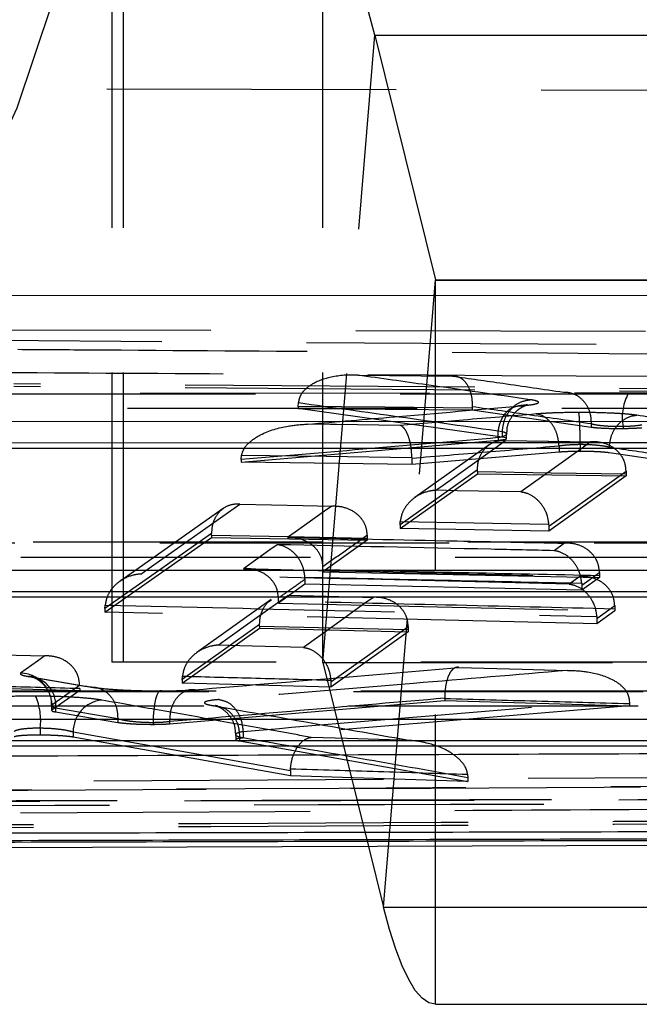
# Model space of a CAD drawing. Extents: x 122 to 736, y 117 to 530.
# Tile 3 of 26: x 180.7 to 186.14, y 116.76 to 125.39. Entities that reach past the tile are written whole.
import ezdxf

# ---------------------------------------------------------------- set-up
doc = ezdxf.new("R2010")
doc.units = 0
doc.header["$LTSCALE"] = 2
doc.linetypes.add('HIDDEN', pattern=[1.905, 1.27, -0.635])
doc.layers.get('0').update_dxf_attribs({"linetype": 'CONTINUOUS'})

msp = doc.modelspace()

# ---------------------------------------------------------------- linework, layer by layer
at = {"color": 7, "linetype": 'HIDDEN'}
for p, q in [((181.5103, 126.1107), (181.5103, 119.7607)), ((181.6087, 126.1107), (181.6087, 119.7607)), ((183.3596, 119.7607), (183.3596, 126.1107)), ((183.3603, 119.7594), (183.8155, 125.2586)), ((183.8155, 125.2586), (202.6687, 125.2586)), ((183.8155, 125.2586), (184.3486, 123.1121)), ((195.4344, 124.7529), (180.1081, 124.7901)), ((183.8934, 117.6128), (184.3486, 123.1121)), ((184.3486, 123.1121), (203.2018, 123.1121)), ((184.3493, 123.1107), (203.2025, 123.1107)), ((184.3493, 116.7607), (184.3493, 123.1107)), ((179.839, 122.6775), (195.1676, 122.6446)), ((193.3779, 122.4956), (179.9116, 122.5842)), ((192.313, 122.1151), (180.6505, 122.2007)), ((192.313, 122.0897), (180.6505, 122.178)), ((191.9169, 122.1198), (176.4365, 122.1174)), ((183.1451, 122.0033), (183.1463, 122.0369)), ((183.1451, 122.0033), (183.1451, 121.9866)), ((184.6709, 122.0003), (184.6708, 121.989)), ((184.9345, 121.7335), (183.1451, 121.9866)), ((183.1451, 121.9866), (184.6708, 121.9726)), ((184.6708, 121.989), (184.6708, 121.9726)), ((184.6708, 121.9726), (185.7138, 121.8219)), ((185.7138, 121.8496), (185.7138, 121.8498)), ((185.7138, 121.8496), (185.7138, 121.8219)), ((185.9936, 121.8263), (185.9936, 121.8103)), ((184.9345, 121.7837), (184.9345, 121.7836)), ((184.9345, 121.7836), (184.9345, 121.7335)), ((184.9714, 121.722), (184.9714, 121.7605)), ((182.6448, 121.5143), (184.8981, 121.7067)), ((184.8186, 121.6664), (184.1665, 121.2035)), ((184.8981, 121.7296), (184.8981, 121.7067)), ((184.9614, 121.7282), (184.9345, 121.7335)), ((185.7165, 121.6902), (184.9634, 121.7009)), ((185.4317, 121.658), (185.4317, 121.6582)), ((185.4317, 121.658), (185.4317, 121.6024)), ((185.6174, 121.6712), (185.6174, 121.6089)), ((182.6448, 121.5371), (182.6481, 121.5758)), ((185.4317, 121.6024), (184.142, 121.4942)), ((185.8726, 121.6474), (185.8724, 121.6469)), ((186.8151, 121.4572), (185.8724, 121.5969)), ((182.6448, 121.5371), (182.6448, 121.5143)), ((184.142, 121.4942), (182.6448, 121.5143)), ((184.1419, 121.5561), (184.142, 121.5499)), ((184.142, 121.5499), (184.142, 121.4942)), ((184.0371, 120.932), (184.7162, 121.4129)), ((184.7162, 121.429), (184.7161, 121.4479)), ((184.7162, 121.429), (184.7162, 121.4129)), ((184.7162, 121.4129), (186.0205, 121.394)), ((186.0205, 121.394), (185.3413, 120.9082)), ((186.0203, 121.437), (186.0205, 121.4098)), ((186.0205, 121.4098), (186.0205, 121.394)), ((182.4872, 121.1077), (181.5794, 120.4687)), ((184.0371, 120.966), (184.0385, 120.994)), ((184.0371, 120.966), (184.0371, 120.932)), ((185.3407, 120.9704), (185.3413, 120.9523)), ((182.3837, 120.8713), (182.3836, 120.8889)), ((185.3413, 120.9082), (184.0371, 120.932)), ((185.3413, 120.9523), (185.3413, 120.9082)), ((190.9809, 120.8134), (174.3263, 120.8124)), ((181.4491, 120.1991), (182.3837, 120.855)), ((182.3837, 120.8713), (182.3837, 120.855)), ((182.3837, 120.855), (183.7479, 120.8296)), ((183.7479, 120.8296), (183.359, 120.5543)), ((183.7477, 120.8737), (183.7479, 120.8457)), ((183.7479, 120.8457), (183.7479, 120.8296)), ((185.4794, 120.8038), (185.3888, 120.7386)), ((183.359, 120.5704), (183.3589, 120.599)), ((183.359, 120.5704), (183.359, 120.5543)), ((183.359, 120.5543), (185.7867, 120.5032)), ((185.6311, 120.4363), (185.7865, 120.548)), ((185.7865, 120.548), (185.7867, 120.5188)), ((183.2035, 120.4442), (182.9708, 120.2793)), ((183.2035, 120.4891), (183.203, 120.5061)), ((183.2035, 120.4891), (183.2035, 120.4442)), ((185.6311, 120.3912), (183.2035, 120.4442)), ((185.6137, 120.5125), (185.5211, 120.4457)), ((185.6306, 120.4535), (185.6311, 120.4363)), ((185.7867, 120.5032), (185.6311, 120.3912)), ((185.7867, 120.5188), (185.7867, 120.5032)), ((185.6311, 120.4363), (185.6311, 120.3912)), ((182.9077, 120.3098), (182.2552, 119.8451)), ((182.9708, 120.2953), (182.9706, 120.3244)), ((182.9708, 120.2953), (182.9708, 120.2793)), ((182.9708, 120.2793), (185.9205, 120.2115)), ((181.4491, 120.2317), (181.4506, 120.2608)), ((181.4491, 120.2317), (181.4491, 120.1991)), ((185.7629, 120.0977), (181.4491, 120.1991)), ((185.7629, 120.1434), (185.9203, 120.2568)), ((185.9205, 120.2115), (185.7629, 120.0977)), ((185.9203, 120.2568), (185.9205, 120.227)), ((185.9205, 120.227), (185.9205, 120.2115)), ((185.7624, 120.1601), (185.7629, 120.1434)), ((185.7629, 120.1434), (185.7629, 120.0977)), ((182.1263, 119.5764), (182.8054, 120.0591)), ((182.8054, 120.075), (182.8053, 120.0913)), ((182.8054, 120.075), (182.8054, 120.0591)), ((182.8054, 120.0591), (184.1096, 120.0276)), ((184.1096, 120.0276), (183.4305, 119.5412)), ((184.1094, 120.0732), (184.1096, 120.0433)), ((184.1096, 120.0433), (184.1096, 120.0276)), ((194.3806, 119.7607), (181.5103, 119.7607)), ((183.3603, 119.7594), (183.761, 118.1459)), ((183.3603, 119.7594), (195.7978, 119.7594)), ((181.3642, 119.5334), (180.8188, 119.6278)), ((182.1263, 119.6079), (182.1279, 119.6383)), ((182.1263, 119.6079), (182.1263, 119.5764)), ((183.43, 119.6033), (183.4305, 119.5877)), ((183.4305, 119.5877), (183.4305, 119.5412)), ((190.0449, 119.5071), (172.2161, 119.5072)), ((179.8633, 119.5494), (181.2275, 119.5127)), ((180.9827, 119.3861), (181.2273, 119.5591)), ((181.2275, 119.5127), (180.9827, 119.3394)), ((181.2275, 119.5287), (181.2275, 119.5127)), ((183.4305, 119.5412), (182.1263, 119.5764)), ((180.9799, 119.4229), (180.9827, 119.3861)), ((182.0165, 119.2206), (184.4297, 119.4246)), ((184.4297, 119.4402), (184.4297, 119.4443)), ((184.4297, 119.4402), (184.4297, 119.4246)), ((184.4297, 119.4246), (186.0494, 119.3789)), ((186.0468, 119.4372), (186.0494, 119.3943)), ((180.9809, 119.3806), (180.9809, 119.3366)), ((180.9837, 119.3806), (180.9827, 119.3861)), ((180.9827, 119.3861), (180.9827, 119.3394)), ((181.5612, 119.2644), (181.0164, 119.3563)), ((181.0164, 119.3563), (181.0164, 119.3246)), ((181.0164, 119.3246), (181.5612, 119.2326)), ((186.0494, 119.3789), (182.6604, 119.0958)), ((186.0494, 119.3943), (186.0494, 119.3789)), ((181.5612, 119.2643), (181.5612, 119.2644)), ((181.5612, 119.2643), (181.5612, 119.2326)), ((182.0162, 119.2402), (182.0165, 119.2401)), ((182.0165, 119.2401), (182.0165, 119.2206)), ((180.882, 119.1844), (180.882, 119.1211)), ((181.1702, 119.1492), (183.0757, 118.81)), ((181.1702, 119.1492), (181.1702, 119.1036)), ((181.8711, 119.2301), (181.8711, 119.2156)), ((182.6604, 119.1543), (182.6604, 119.1543)), ((182.6604, 119.1543), (182.6604, 119.0958)), ((183.0757, 118.7648), (181.1702, 119.1036)), ((182.5958, 119.1262), (182.5958, 119.0818)), ((182.63, 119.1019), (182.63, 119.1019)), ((182.63, 119.1019), (182.63, 119.0697)), ((182.63, 119.0697), (184.6324, 118.7157)), ((183.0757, 118.81), (183.0763, 118.827)), ((183.0757, 118.81), (183.0757, 118.7648)), ((187.7016, 118.7538), (180.3557, 118.7122)), ((184.6324, 118.7157), (183.0757, 118.7648)), ((184.6304, 118.7781), (184.6324, 118.7481)), ((184.6324, 118.7481), (184.6324, 118.7157))]:
    msp.add_line(p, q, dxfattribs=at)
at = {"color": 7, "linetype": 'CONTINUOUS'}
for p, q in [((191.9854, 122.9728), (179.538, 122.9751)), ((191.7297, 121.6364), (176.1337, 121.6342)), ((190.7937, 120.33), (174.0235, 120.3292)), ((189.8576, 119.0237), (171.9133, 119.024)), ((170.0703, 118.0984), (189.5524, 118.166)), ((183.761, 118.1459), (183.8934, 117.6128)), ((183.8934, 117.6128), (202.7466, 117.6128)), ((184.3493, 116.7607), (203.2025, 116.7607))]:
    msp.add_line(p, q, dxfattribs=at)
at = {"color": 7, "linetype": 'CONTINUOUS', "flags": 128}
for points in [[(181.6322, 130.3646), (181.5665, 129.0453), (181.4336, 127.778), (181.2372, 126.5969), (180.9824, 125.5339), (180.6763, 124.6179), (180.327, 123.8735), (179.9441, 123.3209), (179.538, 122.9751)], [(176.5298, 121.8722), (177.1083, 121.8723), (179.4225, 121.8727), (188.6792, 121.8742), (192.0102, 121.8747)], [(176.1337, 121.6845), (183.9649, 121.6857), (191.7297, 121.6868)], [(174.4196, 120.5672), (174.9981, 120.5672), (177.3123, 120.5674), (186.569, 120.568), (191.0742, 120.5683)], [(174.0235, 120.3795), (182.4418, 120.38), (190.7937, 120.3804)], [(172.3094, 119.262), (172.8879, 119.262), (175.2021, 119.262), (184.4588, 119.262), (190.1381, 119.2619)], [(171.9133, 119.0743), (180.9186, 119.0742), (189.8576, 119.0741)], [(184.3493, 116.7607), (184.2897, 116.7743), (184.2303, 116.8151), (184.1714, 116.8829), (184.1133, 116.9774), (184.0562, 117.0982), (184.0004, 117.2448), (183.946, 117.4166), (183.8934, 117.6128)]]:
    msp.add_lwpolyline(points, dxfattribs=at)
at = {"color": 7, "linetype": 'HIDDEN', "flags": 128}
for points in [[(183.8155, 125.2586), (183.7629, 125.4548), (183.7085, 125.6266), (183.6527, 125.7732), (183.5956, 125.894), (183.5375, 125.9885), (183.4786, 126.0563), (183.4192, 126.0971), (183.3596, 126.1107)], [(183.667, 122.2773), (184.2232, 122.272), (184.4978, 122.2694)], [(176.4195, 122.1126), (176.998, 122.1127), (179.3122, 122.113), (188.5689, 122.1145), (191.8999, 122.115)], [(184.6708, 121.989), (183.9052, 121.9962), (183.1451, 122.0033)], [(191.8077, 121.9864), (191.2292, 121.9863), (188.915, 121.986), (179.6583, 121.9846), (176.2118, 121.9841)], [(184.0362, 121.837), (183.48, 121.8444), (183.4235, 121.8451), (183.2259, 121.8478)], [(184.3499, 121.268), (184.4144, 121.3139), (184.6723, 121.4972), (184.9633, 121.704)], [(184.9633, 121.704), (185.5194, 121.6958), (185.7113, 121.693)], [(185.7113, 121.693), (185.6469, 121.6469), (185.3889, 121.4625), (185.0979, 121.2545)], [(182.6481, 121.5758), (183.39, 121.5661), (184.1419, 121.5561)], [(184.7161, 121.4479), (184.3793, 121.2089), (184.0371, 120.966)], [(186.0205, 121.4098), (185.364, 121.4195), (184.7162, 121.429)], [(185.3413, 120.9523), (185.6835, 121.1966), (186.0203, 121.437)], [(185.0979, 121.2545), (184.5418, 121.2645), (184.3499, 121.268)], [(181.7633, 120.5335), (181.8278, 120.579), (182.0861, 120.761), (182.6319, 121.1452)], [(182.6319, 121.1452), (183.188, 121.1347), (183.4399, 121.13)], [(183.4399, 121.13), (183.3754, 121.0843), (183.1172, 120.9016), (183.0516, 120.8552)], [(184.0385, 120.994), (184.6845, 120.9823), (185.3407, 120.9704)], [(182.3836, 120.8889), (181.9191, 120.5624), (181.4491, 120.2317)], [(174.3093, 120.8076), (174.8878, 120.8076), (177.202, 120.8077), (186.4587, 120.8083), (190.9639, 120.8086)], [(183.7479, 120.8457), (183.0602, 120.8587), (182.3837, 120.8713)], [(182.961, 120.7911), (182.8965, 120.7454), (182.6638, 120.5806)], [(190.8717, 120.68), (190.2932, 120.6799), (187.979, 120.6798), (178.7223, 120.6793), (174.1016, 120.6791)], [(182.4415, 119.9099), (182.506, 119.9559), (182.764, 120.1399), (183.0551, 120.3473)], [(183.0551, 120.3473), (183.6111, 120.3338), (183.8032, 120.3291)], [(183.8032, 120.3291), (183.7386, 120.2829), (183.4806, 120.0982), (183.1895, 119.8898)], [(182.8053, 120.0913), (182.4685, 119.8516), (182.1263, 119.6079)], [(184.1096, 120.0433), (183.4502, 120.0594), (182.8054, 120.075)], [(183.4305, 119.5877), (183.7727, 119.8324), (184.1094, 120.0732)], [(183.1895, 119.8898), (182.6335, 119.9048), (182.4415, 119.9099)], [(180.1138, 119.8371), (180.6698, 119.8221), (180.9218, 119.8153)], [(180.9218, 119.8153), (180.8573, 119.7696), (180.7096, 119.665)], [(184.5529, 119.7149), (185.1089, 119.6992), (185.2037, 119.6965), (185.5052, 119.6879)], [(172.1991, 119.5023), (172.7776, 119.5023), (175.0918, 119.5023), (184.3485, 119.5023), (190.0279, 119.5023)], [(181.9449, 119.5091), (181.9307, 119.5081), (181.917, 119.4953), (181.9042, 119.4711), (181.8929, 119.4366), (181.8836, 119.3932), (181.8767, 119.3429), (181.8725, 119.2877), (181.8711, 119.2301)], [(189.9357, 119.3737), (189.3572, 119.3737), (187.043, 119.3737), (177.7863, 119.3738), (171.9914, 119.3739)], [(184.1297, 119.074), (183.5738, 119.0915), (183.2582, 119.1014)]]:
    msp.add_lwpolyline(points, dxfattribs=at)
at = {"color": 7, "linetype": 'HIDDEN'}
for centre, radius, start, end in [((184.3502, 123.1121), 0.00165, 180.66523, 235.5459), ((186.4288, 121.9069), 0.4427, 153.37533, 190.49931), ((184.8979, 121.7347), 0.00503, 269.23667, 272.33298), ((183.3587, 119.7594), 0.00164, 0.47766, 55.73347), ((180.7012, 119.384), 0.2811, 32.2728, 88.28858), ((180.7679, 119.3853), 0.2502, 353.36113, 87.75394), ((180.3412, 119.2472), 0.5444, 353.37408, 23.39324), ((181.4481, 119.1515), 0.2779, 95.48661, 180.46693)]:
    msp.add_arc(centre, radius, start, end, dxfattribs=at)
for points, knots in [([(180.684, 122.5043), (180.8857, 122.503), (181.8942, 122.4963), (185.7834, 122.47), (189.4709, 122.441), (192.3515, 122.4184)], [0, 0, 0, 0, 0.0518637, 0.2593191, 1, 1, 1, 1]), ([(179.9463, 122.3048), (180.148, 122.3037), (181.1566, 122.2981), (185.6458, 122.2726), (189.9334, 122.2437), (193.4142, 122.2202)], [0, 0, 0, 0, 0.044932, 0.224661, 1, 1, 1, 1]), ([(183.667, 122.2773), (183.6659, 122.2773), (183.5876, 122.2814), (183.4478, 122.2721), (183.2846, 122.2176), (183.1945, 122.1467), (183.1556, 122.0893), (183.1491, 122.0528), (183.1463, 122.0369)], [0, 0, 0, 0, 0.005165, 0.389352, 0.694763, 0.844609, 0.932601, 1, 1, 1, 1]), ([(185.1775, 122.0627), (184.8759, 122.106), (184.3724, 122.1784), (183.8689, 122.249), (183.667, 122.2773)], [0, 0, 0, 0, 0.598922, 1, 1, 1, 1]), ([(184.4978, 122.2694), (184.4984, 122.2695), (184.5199, 122.272), (184.5597, 122.2644), (184.6095, 122.2234), (184.6453, 122.1625), (184.6683, 122.0864), (184.67, 122.029), (184.6709, 122.0003)], [0, 0, 0, 0, 0.0078293, 0.2454508, 0.4514163, 0.6387668, 0.8192494, 1, 1, 1, 1]), ([(184.4978, 122.2694), (184.6448, 122.2483), (184.9694, 122.2019), (185.294, 122.1546), (185.4715, 122.1288)], [0, 0, 0, 0, 0.453097, 1, 1, 1, 1]), ([(185.4715, 122.1288), (185.4824, 122.1288), (185.5036, 122.1288), (185.551, 122.1197), (185.611, 122.0912), (185.6703, 122.0276), (185.7091, 121.944), (185.7123, 121.8812), (185.7138, 121.8498)], [0, 0, 0, 0, 0.084032, 0.162627, 0.37196, 0.581309, 0.790653, 1, 1, 1, 1]), ([(183.1463, 122.0369), (183.441, 121.9958), (184.0371, 121.9127), (184.6331, 121.827), (184.9345, 121.7837)], [0, 0, 0, 0, 0.494318, 1, 1, 1, 1]), ([(183.2259, 121.8478), (183.4804, 121.8693), (184.1065, 121.9224), (184.7324, 121.9765), (185.1039, 122.0087)], [0, 0, 0, 0, 0.406531, 1, 1, 1, 1]), ([(185.7138, 121.8498), (185.5366, 121.8756), (185.1889, 121.9262), (184.8413, 121.976), (184.6709, 122.0003)], [0, 0, 0, 0, 0.509953, 1, 1, 1, 1]), ([(184.8978, 121.7296), (184.8979, 121.7486), (184.898, 121.7865), (184.9089, 121.8411), (184.9273, 121.891), (184.9531, 121.9343), (184.985, 121.9692), (185.0219, 121.9939), (185.0621, 122.0086), (185.09, 122.0086), (185.1039, 122.0087)], [0, 0, 0, 0, 0.124998, 0.250001, 0.375004, 0.499999, 0.625002, 0.749999, 0.87499, 1, 1, 1, 1]), ([(184.9345, 121.7837), (184.9392, 121.8194), (184.9487, 121.8907), (185.0054, 121.9815), (185.0845, 122.0465), (185.1465, 122.0573), (185.1775, 122.0627)], [0, 0, 0, 0, 0.25, 0.5, 0.749994, 1, 1, 1, 1]), ([(184.9756, 121.7602), (184.9754, 121.7822), (184.9749, 121.8344), (185.0085, 121.9055), (185.0554, 121.9624), (185.1017, 121.9958), (185.135, 122.0114), (185.152, 122.017), (185.1582, 122.0185), (185.1517, 122.017), (185.1272, 122.0131), (185.0936, 122.0101), (185.0767, 122.0086)], [0, 0, 0, 0, 0.1047809, 0.2492874, 0.3672292, 0.4655782, 0.540352, 0.5979073, 0.6599027, 0.7440356, 0.8711341, 1, 1, 1, 1]), ([(185.1039, 122.0087), (185.1379, 122.0122), (185.2104, 122.0198), (185.2524, 122.0326), (185.2534, 122.0461), (185.2222, 122.0558), (185.1849, 122.0616), (185.1775, 122.0627)], [0, 0, 0, 0, 0.234017, 0.5001016, 0.6673574, 0.933082, 1, 1, 1, 1]), ([(185.23, 121.9371), (185.0183, 121.9193), (184.6204, 121.8857), (184.2224, 121.8525), (184.0362, 121.837)], [0, 0, 0, 0, 0.532006, 1, 1, 1, 1]), ([(185.6045, 121.9503), (185.5936, 121.9502), (185.5203, 121.95), (185.4094, 121.9476), (185.2979, 121.9423), (185.2497, 121.9386), (185.23, 121.9371)], [0, 0, 0, 0, 0.0776562, 0.5243457, 0.8068046, 1, 1, 1, 1]), ([(185.4317, 121.6582), (185.4282, 121.6896), (185.4212, 121.7525), (185.3829, 121.8362), (185.3277, 121.9011), (185.2729, 121.9312), (185.2393, 121.9358), (185.23, 121.9371)], [0, 0, 0, 0, 0.223196, 0.446385, 0.669581, 0.909513, 1, 1, 1, 1]), ([(186.1138, 121.9261), (186.0961, 121.9284), (186.0518, 121.934), (185.9692, 121.9403), (185.8484, 121.9465), (185.7279, 121.9499), (185.6346, 121.9502), (185.6045, 121.9503)], [0, 0, 0, 0, 0.156917, 0.392037, 0.537799, 0.851173, 1, 1, 1, 1]), ([(185.6174, 121.6712), (185.6172, 121.7027), (185.6168, 121.7657), (185.6143, 121.8495), (185.6106, 121.915), (185.6071, 121.944), (185.605, 121.9491), (185.6045, 121.9503)], [0, 0, 0, 0, 0.226726, 0.453447, 0.680184, 0.927734, 1, 1, 1, 1]), ([(185.8726, 121.6474), (185.8764, 121.6788), (185.8842, 121.7416), (185.9288, 121.8251), (185.9922, 121.8886), (186.0522, 121.9164), (186.0933, 121.9246), (186.1078, 121.9257), (186.1138, 121.9261)], [0, 0, 0, 0, 0.220397, 0.440798, 0.661195, 0.881628, 0.950883, 1, 1, 1, 1]), ([(186.988, 121.7965), (186.851, 121.817), (186.5596, 121.8605), (186.2682, 121.9034), (186.1138, 121.9261)], [0, 0, 0, 0, 0.4702358, 1, 1, 1, 1]), ([(182.6481, 121.5758), (182.6531, 121.5929), (182.6648, 121.6335), (182.7213, 121.6987), (182.8496, 121.782), (183.0279, 121.8322), (183.1682, 121.8462), (183.2248, 121.8477), (183.2259, 121.8478)], [0, 0, 0, 0, 0.075036, 0.177906, 0.362334, 0.743463, 0.994723, 1, 1, 1, 1]), ([(184.1419, 121.5561), (184.1401, 121.5855), (184.1364, 121.6443), (184.1184, 121.723), (184.0929, 121.7871), (184.0644, 121.8242), (184.0447, 121.8349), (184.0366, 121.8369), (184.0362, 121.837)], [0, 0, 0, 0, 0.199177, 0.397941, 0.607427, 0.839085, 0.991568, 1, 1, 1, 1]), ([(185.9936, 121.8263), (185.9935, 121.8263), (185.9623, 121.8258), (185.8987, 121.8262), (185.8099, 121.832), (185.7482, 121.8413), (185.7226, 121.8469), (185.7138, 121.8496), (185.7138, 121.8496)], [0, 0, 0, 0, 0.000181, 0.284202, 0.568636, 0.853765, 0.999835, 1, 1, 1, 1]), ([(186.1585, 121.8399), (186.1346, 121.8365), (186.0871, 121.8296), (186.0247, 121.8274), (185.9936, 121.8263)], [0, 0, 0, 0, 0.500488, 1, 1, 1, 1]), ([(184.9345, 121.7836), (184.9381, 121.7825), (184.9566, 121.7767), (184.972, 121.7671), (184.9718, 121.7535), (184.9497, 121.7409), (184.9167, 121.733), (184.8979, 121.7296), (184.8978, 121.7296)], [0, 0, 0, 0, 0.066317, 0.332428, 0.500073, 0.766511, 0.998891, 1, 1, 1, 1]), ([(185.7138, 121.8219), (185.7322, 121.8198), (185.7691, 121.8155), (185.8525, 121.8115), (185.9307, 121.8099), (185.9777, 121.8102), (185.9936, 121.8103)], [0, 0, 0, 0, 0.285145, 0.570281, 0.855343, 1, 1, 1, 1]), ([(185.9936, 121.8103), (186.0247, 121.8109), (186.0869, 121.812), (186.1346, 121.8154), (186.1585, 121.8172)], [0, 0, 0, 0, 0.500188, 1, 1, 1, 1]), ([(184.8981, 121.7296), (184.5264, 121.6975), (183.7754, 121.6325), (183.0243, 121.5691), (182.6448, 121.5371)], [0, 0, 0, 0, 0.4948145, 1, 1, 1, 1]), ([(184.142, 121.5499), (184.3605, 121.5681), (184.7904, 121.6039), (185.2202, 121.6402), (185.4317, 121.658)], [0, 0, 0, 0, 0.508092, 1, 1, 1, 1]), ([(184.7161, 121.4479), (184.7176, 121.4724), (184.7207, 121.5215), (184.7481, 121.592), (184.7982, 121.6582), (184.8733, 121.7012), (184.9328, 121.7072), (184.9626, 121.704), (184.9633, 121.704)], [0, 0, 0, 0, 0.137704, 0.2748, 0.466148, 0.731953, 0.99378, 1, 1, 1, 1]), ([(184.8981, 121.7067), (184.9164, 121.7088), (184.9532, 121.7128), (184.9743, 121.7185), (184.9696, 121.7215), (184.9688, 121.722)], [0, 0, 0, 0, 0.453991, 0.907868, 1, 1, 1, 1]), ([(185.4317, 121.6582), (185.4413, 121.6596), (185.4653, 121.6633), (185.5209, 121.6685), (185.5761, 121.6709), (185.6124, 121.6712), (185.6174, 121.6712)], [0, 0, 0, 0, 0.191538, 0.477367, 0.928549, 1, 1, 1, 1]), ([(185.6174, 121.6712), (185.6174, 121.6712), (185.6318, 121.6712), (185.6796, 121.6707), (185.7395, 121.6675), (185.8009, 121.6612), (185.8404, 121.6552), (185.8656, 121.6493), (185.8724, 121.6474), (185.8724, 121.6474)], [0, 0, 0, 0, 0.000203, 0.146656, 0.462755, 0.609932, 0.847598, 0.999778, 1, 1, 1, 1]), ([(186.0203, 121.437), (186.0178, 121.4618), (186.0127, 121.5115), (185.9755, 121.5826), (185.9088, 121.6493), (185.8156, 121.689), (185.7446, 121.6949), (185.7122, 121.693), (185.7113, 121.693)], [0, 0, 0, 0, 0.142367, 0.284009, 0.485877, 0.765741, 0.993664, 1, 1, 1, 1]), ([(185.6174, 121.6089), (185.5861, 121.6086), (185.5235, 121.608), (185.4634, 121.6049), (185.4364, 121.6028), (185.4317, 121.6024)], [0, 0, 0, 0, 0.452591, 0.905176, 1, 1, 1, 1]), ([(185.8724, 121.5969), (185.853, 121.599), (185.814, 121.6034), (185.7275, 121.6076), (185.6588, 121.6089), (185.6221, 121.6089), (185.6174, 121.6089)], [0, 0, 0, 0, 0.317607, 0.635227, 0.952733, 1, 1, 1, 1]), ([(185.8724, 121.6474), (185.8724, 121.6474), (185.8725, 121.6474), (185.8725, 121.6474), (185.8726, 121.6474)], [0, 0, 0, 0, 0.211183, 1, 1, 1, 1]), ([(185.8724, 121.6469), (186.0262, 121.6242), (186.3404, 121.5779), (186.6546, 121.531), (186.8151, 121.507)], [0, 0, 0, 0, 0.4893561, 1, 1, 1, 1]), ([(184.3499, 121.268), (184.349, 121.2679), (184.329, 121.2667), (184.2672, 121.2575), (184.1773, 121.2195), (184.0996, 121.1472), (184.0534, 121.0717), (184.0435, 121.0199), (184.0385, 120.994)], [0, 0, 0, 0, 0.006572, 0.149981, 0.463878, 0.69254, 0.845788, 1, 1, 1, 1]), ([(185.0979, 121.2545), (185.0986, 121.2544), (185.1144, 121.2525), (185.1632, 121.2413), (185.234, 121.2004), (185.2945, 121.1255), (185.33, 121.0485), (185.3371, 120.9965), (185.3407, 120.9704)], [0, 0, 0, 0, 0.006552, 0.149633, 0.464139, 0.692913, 0.845971, 1, 1, 1, 1]), ([(182.6319, 121.1452), (182.6312, 121.1452), (182.6008, 121.1486), (182.5409, 121.1426), (182.4655, 121.099), (182.4156, 121.0328), (182.3882, 120.9624), (182.3852, 120.9134), (182.3836, 120.8889)], [0, 0, 0, 0, 0.0062078, 0.2726071, 0.5364514, 0.7263922, 0.8629046, 1, 1, 1, 1]), ([(183.4399, 121.13), (183.4408, 121.13), (183.4724, 121.1317), (183.5428, 121.1257), (183.6356, 121.0864), (183.7027, 121.0196), (183.7401, 120.9484), (183.7452, 120.8987), (183.7477, 120.8737)], [0, 0, 0, 0, 0.006349, 0.22936, 0.51126, 0.714649, 0.856962, 1, 1, 1, 1]), ([(183.203, 120.5061), (183.1995, 120.5323), (183.1926, 120.5843), (183.1574, 120.6613), (183.0972, 120.7365), (183.0265, 120.7777), (182.9776, 120.7891), (182.9617, 120.791), (182.961, 120.7911)], [0, 0, 0, 0, 0.153874, 0.306791, 0.53525, 0.849391, 0.993427, 1, 1, 1, 1]), ([(185.3888, 120.7386), (185.2034, 120.7427), (184.3942, 120.7604), (183.5849, 120.7777), (182.961, 120.7911)], [0, 0, 0, 0, 0.229053, 1, 1, 1, 1]), ([(183.0516, 120.8552), (183.0525, 120.8552), (183.0837, 120.8569), (183.1539, 120.8509), (183.2465, 120.8118), (183.3138, 120.745), (183.3512, 120.6737), (183.3563, 120.6239), (183.3589, 120.599)], [0, 0, 0, 0, 0.006356, 0.227076, 0.509909, 0.714019, 0.856641, 1, 1, 1, 1]), ([(183.0516, 120.8552), (183.5468, 120.8448), (184.3561, 120.8279), (185.1653, 120.8105), (185.4794, 120.8038)], [0, 0, 0, 0, 0.611957, 1, 1, 1, 1]), ([(183.3589, 120.599), (183.3589, 120.599), (183.4237, 120.6454), (183.5547, 120.7371), (183.684, 120.8286), (183.7477, 120.8737)], [0, 0, 0, 0, 0.000438, 0.507107, 1, 1, 1, 1]), ([(185.7865, 120.548), (185.7839, 120.5729), (185.7788, 120.6227), (185.7413, 120.6939), (185.674, 120.7607), (185.5815, 120.7996), (185.5114, 120.8055), (185.4802, 120.8038), (185.4794, 120.8038)], [0, 0, 0, 0, 0.143471, 0.28621, 0.490563, 0.773729, 0.993642, 1, 1, 1, 1]), ([(185.6306, 120.4535), (185.6271, 120.4797), (185.6201, 120.5318), (185.5849, 120.6089), (185.5245, 120.6841), (185.4539, 120.7252), (185.4052, 120.7366), (185.3895, 120.7385), (185.3888, 120.7386)], [0, 0, 0, 0, 0.154127, 0.307286, 0.53631, 0.851149, 0.993444, 1, 1, 1, 1]), ([(181.7633, 120.5335), (181.7624, 120.5335), (181.7423, 120.5324), (181.6804, 120.5234), (181.5902, 120.4858), (181.5123, 120.4137), (181.4659, 120.3385), (181.4557, 120.2868), (181.4506, 120.2608)], [0, 0, 0, 0, 0.006569, 0.150805, 0.464344, 0.692739, 0.84589, 1, 1, 1, 1]), ([(185.5211, 120.4457), (184.8928, 120.4606), (183.6402, 120.4904), (182.3876, 120.5192), (181.7633, 120.5335)], [0, 0, 0, 0, 0.5015887, 1, 1, 1, 1]), ([(182.9706, 120.3244), (182.968, 120.3494), (182.9629, 120.3992), (182.9254, 120.4705), (182.858, 120.5373), (182.7656, 120.5762), (182.6957, 120.5822), (182.6647, 120.5806), (182.6638, 120.5806)], [0, 0, 0, 0, 0.143661, 0.286589, 0.491376, 0.775099, 0.993638, 1, 1, 1, 1]), ([(182.6638, 120.5806), (183.2459, 120.5673), (184.2292, 120.5449), (185.2125, 120.5219), (185.6137, 120.5125)], [0, 0, 0, 0, 0.59195, 1, 1, 1, 1]), ([(185.7867, 120.5188), (185.38, 120.5276), (184.5708, 120.545), (183.7615, 120.5619), (183.359, 120.5704)], [0, 0, 0, 0, 0.5026044, 1, 1, 1, 1]), ([(182.9706, 120.3244), (182.9707, 120.3244), (183.0103, 120.3525), (183.0881, 120.4075), (183.1656, 120.4623), (183.2035, 120.4891)], [0, 0, 0, 0, 0.000753, 0.511519, 1, 1, 1, 1]), ([(183.203, 120.5061), (183.2032, 120.5061), (183.6061, 120.4974), (184.4153, 120.4802), (185.2243, 120.4625), (185.6306, 120.4535)], [0, 0, 0, 0, 0.000212, 0.497931, 1, 1, 1, 1]), ([(185.5211, 120.4457), (185.5218, 120.4456), (185.5375, 120.4437), (185.5862, 120.4322), (185.6567, 120.3909), (185.717, 120.3156), (185.7521, 120.2384), (185.759, 120.1863), (185.7624, 120.1601)], [0, 0, 0, 0, 0.006553, 0.148529, 0.463506, 0.692645, 0.845837, 1, 1, 1, 1]), ([(185.9203, 120.2568), (185.9177, 120.2818), (185.9125, 120.3316), (185.875, 120.4029), (185.8075, 120.4696), (185.7151, 120.5083), (185.6453, 120.5142), (185.6146, 120.5126), (185.6137, 120.5125)], [0, 0, 0, 0, 0.143804, 0.286864, 0.491968, 0.776099, 0.993635, 1, 1, 1, 1]), ([(182.8053, 120.0913), (182.8068, 120.1159), (182.8099, 120.1649), (182.8374, 120.2341), (182.8714, 120.2853), (182.9006, 120.3008), (182.9102, 120.3059)], [0, 0, 0, 0, 0.247263, 0.49349, 0.834737, 1, 1, 1, 1]), ([(185.9205, 120.227), (185.4265, 120.2386), (184.4433, 120.2617), (183.4601, 120.2841), (182.9708, 120.2953)], [0, 0, 0, 0, 0.502338, 1, 1, 1, 1]), ([(184.1094, 120.0732), (184.1069, 120.0982), (184.1017, 120.148), (184.0641, 120.2193), (183.9966, 120.2861), (183.9043, 120.3248), (183.8347, 120.3307), (183.804, 120.3292), (183.8032, 120.3291)], [0, 0, 0, 0, 0.143974, 0.287203, 0.492663, 0.777213, 0.993632, 1, 1, 1, 1]), ([(181.4506, 120.2608), (182.1671, 120.2444), (183.6044, 120.2115), (185.0417, 120.1773), (185.7624, 120.1601)], [0, 0, 0, 0, 0.498498, 1, 1, 1, 1]), ([(182.4415, 119.9099), (182.4406, 119.9099), (182.4207, 119.9088), (182.3589, 119.9001), (182.2687, 119.8628), (182.1904, 119.7911), (182.1436, 119.7159), (182.1331, 119.6643), (182.1279, 119.6383)], [0, 0, 0, 0, 0.006572, 0.149641, 0.463556, 0.692331, 0.845679, 1, 1, 1, 1]), ([(183.1895, 119.8898), (183.1902, 119.8897), (183.206, 119.8877), (183.2547, 119.876), (183.3252, 119.8344), (183.3851, 119.7589), (183.42, 119.6816), (183.4267, 119.6295), (183.43, 119.6033)], [0, 0, 0, 0, 0.006554, 0.149528, 0.464182, 0.692986, 0.846009, 1, 1, 1, 1]), ([(181.2273, 119.5591), (181.2247, 119.5841), (181.2195, 119.634), (181.1818, 119.7054), (181.1141, 119.7723), (181.022, 119.8108), (180.9528, 119.8167), (180.9226, 119.8153), (180.9218, 119.8153)], [0, 0, 0, 0, 0.14443, 0.288108, 0.494576, 0.780458, 0.993626, 1, 1, 1, 1]), ([(182.2361, 119.5191), (182.642, 119.5531), (183.4143, 119.6179), (184.1866, 119.6837), (184.5529, 119.7149)], [0, 0, 0, 0, 0.52562, 1, 1, 1, 1]), ([(185.5052, 119.6879), (185.0551, 119.65), (184.0372, 119.5642), (183.0192, 119.4801), (182.4513, 119.4332)], [0, 0, 0, 0, 0.442152, 1, 1, 1, 1]), ([(184.5529, 119.7149), (184.5525, 119.715), (184.5494, 119.7157), (184.5328, 119.7177), (184.5046, 119.7076), (184.4717, 119.6658), (184.4476, 119.6048), (184.4319, 119.5292), (184.4304, 119.4726), (184.4297, 119.4443)], [0, 0, 0, 0, 0.007489, 0.051278, 0.274473, 0.473627, 0.653321, 0.826547, 1, 1, 1, 1]), ([(185.5052, 119.6879), (185.5063, 119.6879), (185.5654, 119.6889), (185.6997, 119.6796), (185.8677, 119.6339), (185.9823, 119.5576), (186.0333, 119.4946), (186.0428, 119.4544), (186.0468, 119.4372)], [0, 0, 0, 0, 0.00536, 0.279174, 0.63673, 0.817226, 0.921871, 1, 1, 1, 1]), ([(180.7096, 119.665), (180.7074, 119.6605), (180.7026, 119.6506), (180.7514, 119.6406), (180.7777, 119.6353)], [0, 0, 0, 0, 0.462828, 1, 1, 1, 1]), ([(180.7777, 119.6353), (180.8692, 119.6199), (181.051, 119.5893), (181.2328, 119.5586), (181.3231, 119.5433)], [0, 0, 0, 0, 0.503132, 1, 1, 1, 1]), ([(180.8165, 119.6331), (180.8119, 119.6338), (180.8012, 119.6357), (180.8013, 119.6361), (180.8136, 119.6323), (180.8438, 119.6194), (180.8939, 119.5863), (180.9467, 119.5225), (180.9801, 119.4461), (180.9773, 119.3948), (180.9762, 119.3761)], [0, 0, 0, 0, 0.08271, 0.193452, 0.277927, 0.364433, 0.50195, 0.683419, 0.88487, 1, 1, 1, 1]), ([(182.1279, 119.6383), (182.3424, 119.6326), (182.7765, 119.621), (183.2105, 119.6093), (183.43, 119.6033)], [0, 0, 0, 0, 0.4942689, 1, 1, 1, 1]), ([(181.2275, 119.5287), (180.9974, 119.535), (180.5427, 119.5473), (180.088, 119.5595), (179.8633, 119.5656)], [0, 0, 0, 0, 0.505899, 1, 1, 1, 1]), ([(181.3231, 119.5433), (181.3342, 119.5431), (181.3542, 119.5428), (181.4005, 119.5336), (181.4593, 119.5056), (181.5184, 119.4421), (181.557, 119.3586), (181.5598, 119.2958), (181.5612, 119.2644)], [0, 0, 0, 0, 0.085681, 0.155079, 0.366316, 0.577541, 0.78877, 1, 1, 1, 1]), ([(181.3231, 119.5433), (181.3536, 119.539), (181.4198, 119.5296), (181.5729, 119.5182), (181.75, 119.5108), (181.8773, 119.509), (181.9383, 119.5091), (181.9449, 119.5091)], [0, 0, 0, 0, 0.221856, 0.481215, 0.74018, 0.971627, 1, 1, 1, 1]), ([(181.9449, 119.5091), (182.0049, 119.5097), (182.1162, 119.5109), (182.1983, 119.5165), (182.2361, 119.5191)], [0, 0, 0, 0, 0.539325, 1, 1, 1, 1]), ([(182.2361, 119.5191), (182.2254, 119.5194), (182.2046, 119.5201), (182.1605, 119.511), (182.1065, 119.4819), (182.0543, 119.4182), (182.0201, 119.3345), (182.0175, 119.2716), (182.0162, 119.2402)], [0, 0, 0, 0, 0.091035, 0.177606, 0.383218, 0.588808, 0.794406, 1, 1, 1, 1]), ([(180.8408, 119.4634), (180.7801, 119.4631), (180.6586, 119.4627), (180.511, 119.4551), (180.4121, 119.4443), (180.3897, 119.4352), (180.3795, 119.4311)], [0, 0, 0, 0, 0.261207, 0.522395, 0.783727, 1, 1, 1, 1]), ([(181.4215, 119.4281), (181.3989, 119.4316), (181.3429, 119.4402), (181.2086, 119.4517), (181.0294, 119.4608), (180.9038, 119.4625), (180.8408, 119.4634)], [0, 0, 0, 0, 0.183967, 0.455946, 0.727485, 1, 1, 1, 1]), ([(183.2582, 119.1014), (183.1694, 119.1173), (182.725, 119.1972), (182.1128, 119.3063), (181.5894, 119.3985), (181.4215, 119.4281)], [0, 0, 0, 0, 0.145162, 0.725819, 1, 1, 1, 1]), ([(184.4297, 119.4443), (184.0316, 119.4106), (183.2287, 119.3426), (182.4171, 119.2722), (182.0163, 119.2402), (182.0162, 119.2402)], [0, 0, 0, 0, 0.495639, 0.999873, 1, 1, 1, 1]), ([(182.4513, 119.4332), (182.4351, 119.4317), (182.3808, 119.4267), (182.3326, 119.4171), (182.3147, 119.4035), (182.3357, 119.3915), (182.3767, 119.3835), (182.3903, 119.3808)], [0, 0, 0, 0, 0.120012, 0.400493, 0.578266, 0.859867, 1, 1, 1, 1]), ([(182.4513, 119.4332), (182.4781, 119.427), (182.5317, 119.4145), (182.5994, 119.3491), (182.6479, 119.2593), (182.6562, 119.1893), (182.6604, 119.1543)], [0, 0, 0, 0, 0.250002, 0.50001, 0.750002, 1, 1, 1, 1]), ([(182.6604, 119.1543), (183.2282, 119.2012), (184.3571, 119.2944), (185.4859, 119.3898), (186.0468, 119.4372)], [0, 0, 0, 0, 0.503043, 1, 1, 1, 1]), ([(186.0494, 119.3943), (185.7766, 119.4021), (185.2367, 119.4175), (184.6968, 119.4327), (184.4297, 119.4402)], [0, 0, 0, 0, 0.505233, 1, 1, 1, 1]), ([(181.0164, 119.3563), (181.0028, 119.3617), (180.9822, 119.3698), (180.9833, 119.3779), (180.9837, 119.3806)], [0, 0, 0, 0, 0.658403, 1, 1, 1, 1]), ([(180.9844, 119.3366), (180.9841, 119.3349), (180.9835, 119.3309), (181.0045, 119.3269), (181.0164, 119.3246)], [0, 0, 0, 0, 0.4329729, 1, 1, 1, 1]), ([(182.3903, 119.3808), (182.4229, 119.3774), (182.488, 119.3705), (182.5686, 119.3064), (182.6231, 119.2133), (182.6277, 119.139), (182.63, 119.1019)], [0, 0, 0, 0, 0.249996, 0.499999, 0.75, 1, 1, 1, 1]), ([(182.3903, 119.3808), (182.7203, 119.323), (183.3001, 119.2215), (183.8799, 119.1185), (184.1297, 119.074)], [0, 0, 0, 0, 0.569033, 1, 1, 1, 1]), ([(182.436, 119.3775), (182.4324, 119.378), (182.4191, 119.38), (182.4161, 119.3814), (182.4251, 119.3788), (182.4492, 119.3693), (182.4922, 119.3443), (182.5453, 119.2925), (182.5885, 119.2148), (182.5918, 119.1546), (182.5934, 119.1259)], [0, 0, 0, 0, 0.048383, 0.179153, 0.272808, 0.358758, 0.467326, 0.633621, 0.82563, 1, 1, 1, 1]), ([(181.8711, 119.2301), (181.8711, 119.2301), (181.8409, 119.2301), (181.777, 119.2315), (181.6853, 119.2392), (181.6094, 119.2508), (181.5758, 119.2597), (181.5612, 119.2643), (181.5612, 119.2643)], [0, 0, 0, 0, 0.0001648, 0.2588062, 0.51811, 0.7784225, 0.9998493, 1, 1, 1, 1]), ([(182.0165, 119.2401), (181.9977, 119.2375), (181.9568, 119.2319), (181.9012, 119.2308), (181.8711, 119.2301)], [0, 0, 0, 0, 0.4604148, 1, 1, 1, 1]), ([(180.6522, 119.1522), (180.6522, 119.1522), (180.6554, 119.1561), (180.6695, 119.1654), (180.7172, 119.1762), (180.791, 119.1836), (180.8518, 119.1844), (180.8819, 119.1844), (180.882, 119.1844)], [0, 0, 0, 0, 0.00017, 0.216784, 0.478361, 0.739265, 0.999828, 1, 1, 1, 1]), ([(180.882, 119.1844), (180.882, 119.1844), (180.9129, 119.1834), (180.9756, 119.1819), (181.0651, 119.1727), (181.1296, 119.1612), (181.1613, 119.1527), (181.1702, 119.1492), (181.1702, 119.1492)], [0, 0, 0, 0, 0.000174, 0.270986, 0.542565, 0.815246, 0.999805, 1, 1, 1, 1]), ([(181.5612, 119.2326), (181.5795, 119.2301), (181.6161, 119.2251), (181.6994, 119.2194), (181.7879, 119.216), (181.8451, 119.2158), (181.8711, 119.2156)], [0, 0, 0, 0, 0.260605, 0.521207, 0.781705, 1, 1, 1, 1]), ([(181.8711, 119.2156), (181.9012, 119.216), (181.9567, 119.2166), (181.9977, 119.2193), (182.0165, 119.2206)], [0, 0, 0, 0, 0.5401562, 1, 1, 1, 1]), ([(182.63, 119.1019), (182.6233, 119.1046), (182.6029, 119.1126), (182.5925, 119.1245), (182.6015, 119.1382), (182.6254, 119.1478), (182.6523, 119.1528), (182.6604, 119.1543)], [0, 0, 0, 0, 0.139883, 0.422416, 0.600584, 0.881032, 1, 1, 1, 1]), ([(180.882, 119.1211), (180.8517, 119.121), (180.7911, 119.1208), (180.7176, 119.1171), (180.6684, 119.1117), (180.6573, 119.1071), (180.6522, 119.1051)], [0, 0, 0, 0, 0.261656, 0.523305, 0.784862, 1, 1, 1, 1]), ([(181.1702, 119.1036), (181.1526, 119.1062), (181.1176, 119.1112), (181.0362, 119.117), (180.9542, 119.1203), (180.9026, 119.1209), (180.882, 119.1211)], [0, 0, 0, 0, 0.272789, 0.545614, 0.818304, 1, 1, 1, 1]), ([(182.6604, 119.0958), (182.6427, 119.0939), (182.6073, 119.0902), (182.5911, 119.0824), (182.6017, 119.0753), (182.6226, 119.0712), (182.63, 119.0697)], [0, 0, 0, 0, 0.28124, 0.562499, 0.84443, 1, 1, 1, 1]), ([(184.6324, 118.7481), (184.2947, 118.8083), (183.6273, 118.9272), (182.9598, 119.0441), (182.63, 119.1019)], [0, 0, 0, 0, 0.505904, 1, 1, 1, 1]), ([(183.0763, 118.827), (183.0802, 118.8562), (183.0879, 118.9145), (183.1195, 118.9918), (183.1632, 119.0544), (183.2111, 119.09), (183.244, 119.0998), (183.2575, 119.1013), (183.2582, 119.1014)], [0, 0, 0, 0, 0.198085, 0.39574, 0.604625, 0.836896, 0.991643, 1, 1, 1, 1]), ([(184.6304, 118.7781), (184.6263, 118.7956), (184.6166, 118.8371), (184.5674, 118.9053), (184.4545, 118.9944), (184.2995, 119.0508), (184.1778, 119.0702), (184.1308, 119.074), (184.1297, 119.074)], [0, 0, 0, 0, 0.07638, 0.181333, 0.36951, 0.756216, 0.99469, 1, 1, 1, 1]), ([(183.0763, 118.827), (183.3329, 118.8189), (183.8509, 118.8028), (184.369, 118.7864), (184.6304, 118.7781)], [0, 0, 0, 0, 0.4952748, 1, 1, 1, 1]), ([(188.4252, 118.6804), (184.0494, 118.6572), (178.5892, 118.6282), (173.129, 118.6026), (172.0446, 118.5976)], [0, 0, 0, 0, 0.801399, 1, 1, 1, 1]), ([(172.1766, 118.5963), (174.8731, 118.6093), (180.266, 118.6352), (185.659, 118.6646), (188.3555, 118.6793)], [0, 0, 0, 0, 0.5, 1, 1, 1, 1]), ([(170.7168, 118.5223), (170.9097, 118.5227), (171.8741, 118.5246), (175.9244, 118.5326), (180.9397, 118.5433), (186.1266, 118.5552), (188.2275, 118.5602), (189.1706, 118.5625)], [0, 0, 0, 0, 0.031355, 0.156776, 0.65846, 0.846671, 1, 1, 1, 1]), ([(189.1765, 118.5632), (188.3298, 118.5611), (182.1788, 118.546), (176.0277, 118.5339), (170.7234, 118.5236)], [0, 0, 0, 0, 0.137649, 1, 1, 1, 1]), ([(189.1089, 118.5239), (188.9161, 118.5233), (187.9517, 118.5207), (183.9013, 118.51), (178.8879, 118.4976), (173.7016, 118.4857), (171.6012, 118.481), (170.6569, 118.479)], [0, 0, 0, 0, 0.031358, 0.15679, 0.658521, 0.846461, 1, 1, 1, 1]), ([(173.0886, 118.3983), (173.0943, 118.3984), (173.8714, 118.4025), (177.7341, 118.4225), (182.5041, 118.4491), (186.5026, 118.4729), (187.4154, 118.4783)], [0, 0, 0, 0, 0.0011842, 0.1627189, 0.8088574, 1, 1, 1, 1]), ([(188.4435, 118.3761), (185.747, 118.3614), (180.3541, 118.3319), (174.9613, 118.3059), (172.2649, 118.2929)], [0, 0, 0, 0, 0.5, 1, 1, 1, 1]), ([(188.4435, 118.3503), (185.747, 118.3359), (180.3541, 118.307), (174.9613, 118.2815), (172.2649, 118.2688)], [0, 0, 0, 0, 0.5, 1, 1, 1, 1])]:
    msp.add_open_spline(points, degree=3, knots=knots, dxfattribs=at)
at = {"color": 7, "linetype": 'CONTINUOUS'}
for points, knots in [([(171.1347, 118.9087), (173.8488, 118.9173), (180.3112, 118.9378), (186.7783, 118.9612), (190.5294, 118.9747)], [0, 0, 0, 0, 0.419975, 1, 1, 1, 1]), ([(170.5677, 118.1749), (173.6431, 118.1818), (176.7419, 118.1887), (182.8922, 118.2036), (185.9676, 118.2117), (189.0193, 118.2197)], [0, 0, 0, 0, 0.5, 0.50383, 1, 1, 1, 1]), ([(170.5677, 118.1593), (173.643, 118.1664), (179.7935, 118.1808), (185.9441, 118.1976), (189.0193, 118.206)], [0, 0, 0, 0, 0.5, 1, 1, 1, 1]), ([(189.272, 118.2793), (189.0797, 118.2789), (188.116, 118.2767), (184.0664, 118.2676), (178.1075, 118.2551), (172.9201, 118.2454), (170.8187, 118.2414)], [0, 0, 0, 0, 0.031255, 0.156675, 0.658356, 1, 1, 1, 1])]:
    msp.add_open_spline(points, degree=3, knots=knots, dxfattribs=at)

doc.saveas('drawing.dxf')
